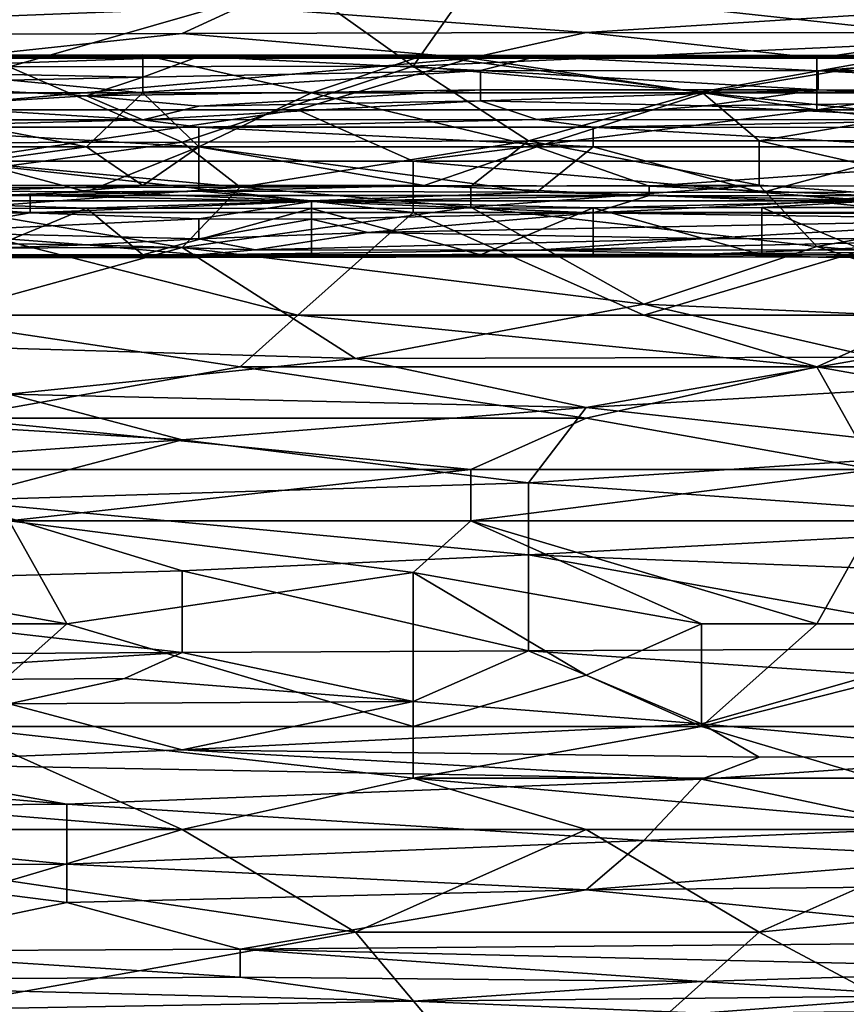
# Model space of a CAD drawing. Extents: x -1.05 to 1.05, y -0.36 to 0.36.
# Tile 102 of 226: x -0.3156 to -0.2331, y 0.1764 to 0.2747. Entities that reach past the tile are written whole.
import ezdxf

# ---------------------------------------------------------------- set-up
doc = ezdxf.new("R2010")
doc.units = 0

msp = doc.modelspace()

# ---------------------------------------------------------------- linework, layer by layer
for points in [[(-0.333939, 0.278165, 0.785027), (-0.316662, 0.27003, 0.770282), (-0.287865, 0.278286, 0.785027)], [(-0.316662, 0.27003, 0.770282), (-0.276347, 0.27007, 0.770282), (-0.287865, 0.278286, 0.785027)], [(-0.287865, 0.278286, 0.785027), (-0.276347, 0.27007, 0.770282), (-0.270587, 0.278298, 0.785027)], [(-0.276347, 0.27007, 0.770282), (-0.218754, 0.272676, 0.775197), (-0.270587, 0.278298, 0.785027)], [(-0.230273, 0.278184, 0.785027), (-0.270587, 0.278298, 0.785027), (-0.218754, 0.272676, 0.775197)], [(-0.368495, 0.276003, 0.281453), (-0.293625, 0.276003, 0.281107), (-0.368495, 0.273086, 0.278795)], [(-0.368495, 0.273086, 0.278795), (-0.293625, 0.276003, 0.281107), (-0.299384, 0.273329, 0.278795)], [(-0.299384, 0.273329, 0.278795), (-0.293625, 0.276003, 0.281107), (-0.259069, 0.273437, 0.278795)], [(-0.293625, 0.276003, 0.281107), (-0.218754, 0.276003, 0.28103), (-0.259069, 0.273437, 0.278795)], [(-0.259069, 0.273437, 0.278795), (-0.218754, 0.276003, 0.28103), (-0.218754, 0.273412, 0.278795)], [(-0.299384, 0.273329, 0.278795), (-0.322421, 0.27087, 0.27727), (-0.368495, 0.273086, 0.278795)], [(-0.270587, 0.27087, 0.277164), (-0.322421, 0.27087, 0.27727), (-0.299384, 0.273329, 0.278795)], [(-0.259069, 0.273437, 0.278795), (-0.270587, 0.27087, 0.277164), (-0.299384, 0.273329, 0.278795)], [(-0.236032, 0.27087, 0.277171), (-0.270587, 0.27087, 0.277164), (-0.259069, 0.273437, 0.278795)], [(-0.218754, 0.273412, 0.278795), (-0.236032, 0.27087, 0.277171), (-0.259069, 0.273437, 0.278795)], [(-0.201476, 0.27087, 0.27715), (-0.236032, 0.27087, 0.277171), (-0.218754, 0.273412, 0.278795)], [(-0.276347, 0.27007, 0.770282), (-0.24755, 0.267527, 0.765368), (-0.218754, 0.272676, 0.775197)], [(-0.218754, 0.272676, 0.775197), (-0.24755, 0.267527, 0.765368), (-0.212995, 0.267477, 0.765368)], [(-0.348294, 0.271034, 0.226188), (-0.297721, 0.271034, 0.226188), (-0.342675, 0.27118, 0.222453)], [(-0.348294, 0.271034, 0.226188), (-0.337055, 0.269639, 0.233658), (-0.297721, 0.271034, 0.226188)], [(-0.342675, 0.27118, 0.222453), (-0.297721, 0.271034, 0.226188), (-0.30334, 0.271208, 0.222453)], [(-0.30334, 0.271208, 0.222453), (-0.30334, 0.267404, 0.219451), (-0.342675, 0.27118, 0.222453)], [(-0.30334, 0.267404, 0.219451), (-0.337055, 0.267404, 0.219471), (-0.342675, 0.27118, 0.222453)], [(-0.337055, 0.269639, 0.233658), (-0.30334, 0.268989, 0.237394), (-0.297721, 0.271034, 0.226188)], [(-0.32818, 0.265737, 0.275099), (-0.270587, 0.27087, 0.277164), (-0.287865, 0.265737, 0.275066)], [(-0.32818, 0.265737, 0.275099), (-0.322421, 0.27087, 0.27727), (-0.270587, 0.27087, 0.277164)], [(-0.30334, 0.271208, 0.222453), (-0.297721, 0.271034, 0.226188), (-0.275244, 0.27118, 0.222453)], [(-0.275244, 0.27118, 0.222453), (-0.286482, 0.267404, 0.219471), (-0.30334, 0.271208, 0.222453)], [(-0.286482, 0.267404, 0.219471), (-0.30334, 0.267404, 0.219451), (-0.30334, 0.271208, 0.222453)], [(-0.30334, 0.268989, 0.237394), (-0.269625, 0.269653, 0.233658), (-0.297721, 0.271034, 0.226188)], [(-0.297721, 0.271034, 0.226188), (-0.264006, 0.271041, 0.226188), (-0.275244, 0.27118, 0.222453)], [(-0.297721, 0.271034, 0.226188), (-0.269625, 0.269653, 0.233658), (-0.264006, 0.271041, 0.226188)], [(-0.287865, 0.265737, 0.275066), (-0.270587, 0.27087, 0.277164), (-0.236032, 0.265737, 0.275033)], [(-0.247148, 0.267404, 0.219492), (-0.286482, 0.267404, 0.219471), (-0.275244, 0.27118, 0.222453)], [(-0.275244, 0.27118, 0.222453), (-0.264006, 0.271041, 0.226188), (-0.224671, 0.271159, 0.222453)], [(-0.224671, 0.271159, 0.222453), (-0.247148, 0.267404, 0.219492), (-0.275244, 0.27118, 0.222453)], [(-0.236032, 0.265737, 0.275033), (-0.270587, 0.27087, 0.277164), (-0.236032, 0.27087, 0.277171)], [(-0.269625, 0.269653, 0.233658), (-0.235909, 0.269627, 0.233658), (-0.264006, 0.271041, 0.226188)], [(-0.264006, 0.271041, 0.226188), (-0.219052, 0.271014, 0.226188), (-0.224671, 0.271159, 0.222453)], [(-0.264006, 0.271041, 0.226188), (-0.235909, 0.269627, 0.233658), (-0.219052, 0.271014, 0.226188)], [(-0.202194, 0.267404, 0.219471), (-0.247148, 0.267404, 0.219492), (-0.224671, 0.271159, 0.222453)], [(-0.236032, 0.265737, 0.275033), (-0.201476, 0.27087, 0.27715), (-0.195717, 0.265737, 0.274989)], [(-0.236032, 0.265737, 0.275033), (-0.236032, 0.27087, 0.277171), (-0.201476, 0.27087, 0.27715)], [(-0.235909, 0.269627, 0.233658), (-0.196575, 0.269627, 0.233658), (-0.219052, 0.271014, 0.226188)], [(-0.337055, 0.269639, 0.233658), (-0.331436, 0.268343, 0.241129), (-0.30334, 0.268989, 0.237394)], [(-0.299384, 0.2625, 0.755538), (-0.316662, 0.27003, 0.770282), (-0.32818, 0.262436, 0.755538)], [(-0.276347, 0.27007, 0.770282), (-0.316662, 0.27003, 0.770282), (-0.299384, 0.2625, 0.755538)], [(-0.308959, 0.267125, 0.2486), (-0.269625, 0.267712, 0.244864), (-0.269625, 0.269653, 0.233658)], [(-0.30334, 0.268989, 0.237394), (-0.308959, 0.267125, 0.2486), (-0.269625, 0.269653, 0.233658)], [(-0.264828, 0.262612, 0.755538), (-0.276347, 0.27007, 0.770282), (-0.299384, 0.2625, 0.755538)], [(-0.24755, 0.267527, 0.765368), (-0.276347, 0.27007, 0.770282), (-0.264828, 0.262612, 0.755538)], [(-0.269625, 0.269653, 0.233658), (-0.235909, 0.267707, 0.244864), (-0.235909, 0.269627, 0.233658)], [(-0.269625, 0.267712, 0.244864), (-0.235909, 0.267707, 0.244864), (-0.269625, 0.269653, 0.233658)], [(-0.235909, 0.269627, 0.233658), (-0.196575, 0.2677, 0.244864), (-0.196575, 0.269627, 0.233658)], [(-0.235909, 0.269627, 0.233658), (-0.235909, 0.267707, 0.244864), (-0.196575, 0.2677, 0.244864)], [(-0.331436, 0.268343, 0.241129), (-0.308959, 0.267125, 0.2486), (-0.30334, 0.268989, 0.237394)], [(-0.348294, 0.26202, 0.219596), (-0.337055, 0.267404, 0.219471), (-0.308959, 0.26202, 0.219579)], [(-0.308959, 0.26202, 0.219579), (-0.337055, 0.267404, 0.219471), (-0.30334, 0.267404, 0.219451)], [(-0.325817, 0.266081, 0.25607), (-0.308959, 0.267125, 0.2486), (-0.331436, 0.268343, 0.241129)], [(-0.308959, 0.267125, 0.2486), (-0.297721, 0.266096, 0.25607), (-0.269625, 0.267712, 0.244864)], [(-0.308959, 0.26202, 0.219579), (-0.30334, 0.267404, 0.219451), (-0.297721, 0.26202, 0.219576)], [(-0.297721, 0.26202, 0.219576), (-0.30334, 0.267404, 0.219451), (-0.286482, 0.267404, 0.219471)], [(-0.269625, 0.267712, 0.244864), (-0.297721, 0.266096, 0.25607), (-0.269625, 0.266617, 0.252335)], [(-0.297721, 0.26202, 0.219576), (-0.286482, 0.267404, 0.219471), (-0.264006, 0.26202, 0.219567)], [(-0.264006, 0.26202, 0.219567), (-0.286482, 0.267404, 0.219471), (-0.247148, 0.267404, 0.219492)], [(-0.269625, 0.267712, 0.244864), (-0.269625, 0.266617, 0.252335), (-0.235909, 0.267707, 0.244864)], [(-0.269625, 0.266617, 0.252335), (-0.247148, 0.266116, 0.25607), (-0.235909, 0.267707, 0.244864)], [(-0.264828, 0.262612, 0.755538), (-0.241791, 0.262634, 0.755538), (-0.24755, 0.267527, 0.765368)], [(-0.264006, 0.26202, 0.219567), (-0.247148, 0.267404, 0.219492), (-0.196575, 0.26202, 0.219589)], [(-0.24755, 0.267527, 0.765368), (-0.241791, 0.262634, 0.755538), (-0.212995, 0.267477, 0.765368)], [(-0.235909, 0.267707, 0.244864), (-0.247148, 0.266116, 0.25607), (-0.207813, 0.266623, 0.252335)], [(-0.196575, 0.26202, 0.219589), (-0.247148, 0.267404, 0.219492), (-0.202194, 0.267404, 0.219471)], [(-0.241791, 0.262634, 0.755538), (-0.17268, 0.262728, 0.755538), (-0.212995, 0.267477, 0.765368)], [(-0.235909, 0.267707, 0.244864), (-0.207813, 0.266623, 0.252335), (-0.196575, 0.2677, 0.244864)], [(-0.325817, 0.266081, 0.25607), (-0.30334, 0.264732, 0.267276), (-0.308959, 0.267125, 0.2486)], [(-0.30334, 0.264732, 0.267276), (-0.297721, 0.266096, 0.25607), (-0.308959, 0.267125, 0.2486)], [(-0.30334, 0.264732, 0.267276), (-0.264006, 0.264742, 0.267276), (-0.269625, 0.266617, 0.252335)], [(-0.297721, 0.266096, 0.25607), (-0.30334, 0.264732, 0.267276), (-0.269625, 0.266617, 0.252335)], [(-0.269625, 0.266617, 0.252335), (-0.264006, 0.264742, 0.267276), (-0.247148, 0.266116, 0.25607)], [(-0.247148, 0.266116, 0.25607), (-0.219052, 0.264732, 0.267276), (-0.207813, 0.266623, 0.252335)], [(-0.325817, 0.266081, 0.25607), (-0.337055, 0.264712, 0.267276), (-0.30334, 0.264732, 0.267276)], [(-0.32818, 0.265737, 0.275099), (-0.287865, 0.265737, 0.275066), (-0.322421, 0.260604, 0.273779)], [(-0.287865, 0.265737, 0.275066), (-0.276347, 0.260604, 0.273719), (-0.322421, 0.260604, 0.273779)], [(-0.287865, 0.265737, 0.275066), (-0.236032, 0.265737, 0.275033), (-0.276347, 0.260604, 0.273719)], [(-0.236032, 0.265737, 0.275033), (-0.189958, 0.260604, 0.273631), (-0.276347, 0.260604, 0.273719)], [(-0.264006, 0.264742, 0.267276), (-0.219052, 0.264732, 0.267276), (-0.247148, 0.266116, 0.25607)], [(-0.236032, 0.265737, 0.275033), (-0.195717, 0.265737, 0.274989), (-0.189958, 0.260604, 0.273631)], [(-0.337055, 0.264712, 0.267276), (-0.331436, 0.263976, 0.271011), (-0.30334, 0.264732, 0.267276)], [(-0.331436, 0.263976, 0.271011), (-0.297721, 0.26399, 0.271011), (-0.30334, 0.264732, 0.267276)], [(-0.30334, 0.264732, 0.267276), (-0.297721, 0.26399, 0.271011), (-0.264006, 0.264742, 0.267276)], [(-0.297721, 0.26399, 0.271011), (-0.258386, 0.26399, 0.271011), (-0.264006, 0.264742, 0.267276)], [(-0.264006, 0.264742, 0.267276), (-0.258386, 0.26399, 0.271011), (-0.219052, 0.264732, 0.267276)], [(-0.258386, 0.26399, 0.271011), (-0.190956, 0.263969, 0.271011), (-0.219052, 0.264732, 0.267276)], [(-0.331436, 0.263976, 0.271011), (-0.297721, 0.26202, 0.273102), (-0.297721, 0.26399, 0.271011)], [(-0.325817, 0.26202, 0.273114), (-0.297721, 0.26202, 0.273102), (-0.331436, 0.263976, 0.271011)], [(-0.297721, 0.26399, 0.271011), (-0.258386, 0.26202, 0.273102), (-0.258386, 0.26399, 0.271011)], [(-0.297721, 0.26202, 0.273102), (-0.258386, 0.26202, 0.273102), (-0.297721, 0.26399, 0.271011)], [(-0.258386, 0.26399, 0.271011), (-0.224671, 0.26202, 0.273099), (-0.190956, 0.263969, 0.271011)], [(-0.258386, 0.26202, 0.273102), (-0.224671, 0.26202, 0.273099), (-0.258386, 0.26399, 0.271011)], [(-0.299384, 0.2625, 0.755538), (-0.32818, 0.262436, 0.755538), (-0.316662, 0.260143, 0.750623)], [(-0.293625, 0.258016, 0.745708), (-0.299384, 0.2625, 0.755538), (-0.316662, 0.260143, 0.750623)], [(-0.264828, 0.262612, 0.755538), (-0.299384, 0.2625, 0.755538), (-0.293625, 0.258016, 0.745708)], [(-0.293625, 0.258016, 0.745708), (-0.270587, 0.258105, 0.745708), (-0.264828, 0.262612, 0.755538)], [(-0.270587, 0.258105, 0.745708), (-0.241791, 0.258189, 0.745708), (-0.264828, 0.262612, 0.755538)], [(-0.264828, 0.262612, 0.755538), (-0.241791, 0.258189, 0.745708), (-0.241791, 0.262634, 0.755538)], [(-0.241791, 0.262634, 0.755538), (-0.212995, 0.256089, 0.740793), (-0.17268, 0.262728, 0.755538)], [(-0.241791, 0.258189, 0.745708), (-0.212995, 0.256089, 0.740793), (-0.241791, 0.262634, 0.755538)], [(-0.308959, 0.26202, 0.219579), (-0.337055, 0.25815, 0.222453), (-0.348294, 0.26202, 0.219596)], [(-0.30334, 0.258163, 0.222453), (-0.337055, 0.25815, 0.222453), (-0.308959, 0.26202, 0.219579)], [(-0.308959, 0.25754, 0.274746), (-0.325817, 0.26202, 0.273114), (-0.331436, 0.257683, 0.274746)], [(-0.297721, 0.26202, 0.273102), (-0.325817, 0.26202, 0.273114), (-0.308959, 0.25754, 0.274746)], [(-0.297721, 0.257586, 0.274746), (-0.297721, 0.26202, 0.273102), (-0.308959, 0.25754, 0.274746)], [(-0.297721, 0.26202, 0.219576), (-0.30334, 0.258163, 0.222453), (-0.308959, 0.26202, 0.219579)], [(-0.275244, 0.258164, 0.222453), (-0.30334, 0.258163, 0.222453), (-0.297721, 0.26202, 0.219576)], [(-0.258386, 0.26202, 0.273102), (-0.297721, 0.26202, 0.273102), (-0.264006, 0.257503, 0.274746)], [(-0.264006, 0.257503, 0.274746), (-0.297721, 0.26202, 0.273102), (-0.297721, 0.257586, 0.274746)], [(-0.264006, 0.26202, 0.219567), (-0.275244, 0.258164, 0.222453), (-0.297721, 0.26202, 0.219576)], [(-0.252767, 0.258112, 0.222453), (-0.275244, 0.258164, 0.222453), (-0.264006, 0.26202, 0.219567)], [(-0.196575, 0.26202, 0.219589), (-0.252767, 0.258112, 0.222453), (-0.264006, 0.26202, 0.219567)], [(-0.241529, 0.257466, 0.274746), (-0.258386, 0.26202, 0.273102), (-0.264006, 0.257503, 0.274746)], [(-0.224671, 0.26202, 0.273099), (-0.258386, 0.26202, 0.273102), (-0.241529, 0.257466, 0.274746)], [(-0.202194, 0.258118, 0.222453), (-0.252767, 0.258112, 0.222453), (-0.196575, 0.26202, 0.219589)], [(-0.224671, 0.257547, 0.274746), (-0.224671, 0.26202, 0.273099), (-0.241529, 0.257466, 0.274746)], [(-0.32818, 0.255471, 0.272781), (-0.322421, 0.260604, 0.273779), (-0.276347, 0.255471, 0.272761)], [(-0.276347, 0.255471, 0.272761), (-0.322421, 0.260604, 0.273779), (-0.276347, 0.260604, 0.273719)], [(-0.218754, 0.255471, 0.27271), (-0.276347, 0.260604, 0.273719), (-0.189958, 0.260604, 0.273631)], [(-0.276347, 0.255471, 0.272761), (-0.276347, 0.260604, 0.273719), (-0.218754, 0.255471, 0.27271)], [(-0.316662, 0.257938, 0.745708), (-0.293625, 0.258016, 0.745708), (-0.316662, 0.260143, 0.750623)], [(-0.337055, 0.25718, 0.226188), (-0.30334, 0.258163, 0.222453), (-0.314579, 0.257176, 0.226188)], [(-0.337055, 0.25815, 0.222453), (-0.30334, 0.258163, 0.222453), (-0.337055, 0.25718, 0.226188)], [(-0.331436, 0.257683, 0.274746), (-0.331436, 0.256636, 0.275), (-0.308959, 0.25754, 0.274746)], [(-0.322421, 0.255844, 0.740793), (-0.299384, 0.251961, 0.730963), (-0.293625, 0.258016, 0.745708)], [(-0.316662, 0.257938, 0.745708), (-0.322421, 0.255844, 0.740793), (-0.293625, 0.258016, 0.745708)], [(-0.314579, 0.257176, 0.226188), (-0.275244, 0.258164, 0.222453), (-0.252767, 0.257163, 0.226188)], [(-0.30334, 0.258163, 0.222453), (-0.275244, 0.258164, 0.222453), (-0.314579, 0.257176, 0.226188)], [(-0.308959, 0.25754, 0.274746), (-0.286482, 0.256636, 0.274977), (-0.297721, 0.257586, 0.274746)], [(-0.293625, 0.258016, 0.745708), (-0.299384, 0.251961, 0.730963), (-0.270587, 0.256016, 0.740793)], [(-0.297721, 0.257586, 0.274746), (-0.286482, 0.256636, 0.274977), (-0.264006, 0.257503, 0.274746)], [(-0.293625, 0.258016, 0.745708), (-0.270587, 0.256016, 0.740793), (-0.270587, 0.258105, 0.745708)], [(-0.275244, 0.258164, 0.222453), (-0.252767, 0.258112, 0.222453), (-0.252767, 0.257163, 0.226188)], [(-0.270587, 0.256016, 0.740793), (-0.236032, 0.252075, 0.730963), (-0.241791, 0.258189, 0.745708)], [(-0.270587, 0.256016, 0.740793), (-0.241791, 0.258189, 0.745708), (-0.270587, 0.258105, 0.745708)], [(-0.252767, 0.258112, 0.222453), (-0.202194, 0.258118, 0.222453), (-0.23029, 0.257147, 0.226188)], [(-0.252767, 0.257163, 0.226188), (-0.252767, 0.258112, 0.222453), (-0.23029, 0.257147, 0.226188)], [(-0.236032, 0.252075, 0.730963), (-0.212995, 0.256089, 0.740793), (-0.241791, 0.258189, 0.745708)], [(-0.337055, 0.25718, 0.226188), (-0.314579, 0.257176, 0.226188), (-0.314579, 0.25544, 0.237394)], [(-0.337055, 0.25718, 0.226188), (-0.314579, 0.25544, 0.237394), (-0.337055, 0.255445, 0.237394)], [(-0.337055, 0.255868, 0.274746), (-0.308959, 0.255914, 0.274746), (-0.331436, 0.256636, 0.275)], [(-0.331436, 0.256636, 0.275), (-0.286482, 0.256636, 0.274977), (-0.308959, 0.25754, 0.274746)], [(-0.331436, 0.256636, 0.275), (-0.308959, 0.255914, 0.274746), (-0.286482, 0.256636, 0.274977)], [(-0.314579, 0.257176, 0.226188), (-0.252767, 0.257163, 0.226188), (-0.286482, 0.256578, 0.229923)], [(-0.314579, 0.25544, 0.237394), (-0.314579, 0.257176, 0.226188), (-0.286482, 0.256578, 0.229923)], [(-0.314579, 0.25544, 0.237394), (-0.286482, 0.256578, 0.229923), (-0.297721, 0.254834, 0.241129)], [(-0.308959, 0.255914, 0.274746), (-0.286482, 0.255868, 0.274746), (-0.286482, 0.256636, 0.274977)], [(-0.297721, 0.254834, 0.241129), (-0.286482, 0.256578, 0.229923), (-0.286482, 0.254814, 0.241129)], [(-0.286482, 0.256636, 0.274977), (-0.23029, 0.256636, 0.274949), (-0.264006, 0.257503, 0.274746)], [(-0.286482, 0.256578, 0.229923), (-0.252767, 0.257163, 0.226188), (-0.258386, 0.255424, 0.237394)], [(-0.286482, 0.256636, 0.274977), (-0.258386, 0.255923, 0.274746), (-0.23029, 0.256636, 0.274949)], [(-0.286482, 0.255868, 0.274746), (-0.258386, 0.255923, 0.274746), (-0.286482, 0.256636, 0.274977)], [(-0.286482, 0.254814, 0.241129), (-0.286482, 0.256578, 0.229923), (-0.258386, 0.255424, 0.237394)], [(-0.264006, 0.257503, 0.274746), (-0.23029, 0.256636, 0.274949), (-0.241529, 0.257466, 0.274746)], [(-0.252767, 0.257163, 0.226188), (-0.235909, 0.256536, 0.229923), (-0.258386, 0.255424, 0.237394)], [(-0.258386, 0.255923, 0.274746), (-0.241529, 0.255981, 0.274746), (-0.23029, 0.256636, 0.274949)], [(-0.252767, 0.257163, 0.226188), (-0.23029, 0.257147, 0.226188), (-0.235909, 0.256536, 0.229923)], [(-0.241529, 0.257466, 0.274746), (-0.23029, 0.256636, 0.274949), (-0.224671, 0.257547, 0.274746)], [(-0.241529, 0.255981, 0.274746), (-0.207813, 0.255965, 0.274746), (-0.23029, 0.256636, 0.274949)], [(-0.235909, 0.256536, 0.229923), (-0.23029, 0.257147, 0.226188), (-0.224671, 0.255387, 0.237394)], [(-0.339699, 0.251865, 0.730963), (-0.299384, 0.251961, 0.730963), (-0.322421, 0.255844, 0.740793)], [(-0.308959, 0.255914, 0.274746), (-0.337055, 0.255868, 0.274746), (-0.320198, 0.251251, 0.271288)], [(-0.30334, 0.251251, 0.271239), (-0.308959, 0.255914, 0.274746), (-0.320198, 0.251251, 0.271288)], [(-0.286482, 0.255868, 0.274746), (-0.308959, 0.255914, 0.274746), (-0.30334, 0.251251, 0.271239)], [(-0.286482, 0.251251, 0.271249), (-0.286482, 0.255868, 0.274746), (-0.30334, 0.251251, 0.271239)], [(-0.299384, 0.251961, 0.730963), (-0.25331, 0.246313, 0.716219), (-0.270587, 0.256016, 0.740793)], [(-0.258386, 0.255923, 0.274746), (-0.286482, 0.255868, 0.274746), (-0.269625, 0.251251, 0.271241)], [(-0.269625, 0.251251, 0.271241), (-0.286482, 0.255868, 0.274746), (-0.286482, 0.251251, 0.271249)], [(-0.270587, 0.256016, 0.740793), (-0.25331, 0.246313, 0.716219), (-0.236032, 0.252075, 0.730963)], [(-0.258386, 0.251251, 0.271254), (-0.258386, 0.255923, 0.274746), (-0.269625, 0.251251, 0.271241)], [(-0.258386, 0.255424, 0.237394), (-0.235909, 0.256536, 0.229923), (-0.224671, 0.255387, 0.237394)], [(-0.241529, 0.255981, 0.274746), (-0.258386, 0.255923, 0.274746), (-0.241529, 0.251251, 0.271206)], [(-0.241529, 0.251251, 0.271206), (-0.258386, 0.255923, 0.274746), (-0.258386, 0.251251, 0.271254)], [(-0.207813, 0.255965, 0.274746), (-0.241529, 0.255981, 0.274746), (-0.23029, 0.251251, 0.27126)], [(-0.23029, 0.251251, 0.27126), (-0.241529, 0.255981, 0.274746), (-0.241529, 0.251251, 0.271206)], [(-0.195717, 0.24829, 0.721134), (-0.212995, 0.256089, 0.740793), (-0.236032, 0.252075, 0.730963)], [(-0.337055, 0.255445, 0.237394), (-0.314579, 0.25544, 0.237394), (-0.325817, 0.2535, 0.2486)], [(-0.287865, 0.245204, 0.271413), (-0.32818, 0.255471, 0.272781), (-0.276347, 0.255471, 0.272761)], [(-0.32818, 0.245204, 0.271384), (-0.32818, 0.255471, 0.272781), (-0.287865, 0.245204, 0.271413)], [(-0.314579, 0.25544, 0.237394), (-0.297721, 0.254834, 0.241129), (-0.325817, 0.2535, 0.2486)], [(-0.325817, 0.2535, 0.2486), (-0.297721, 0.254834, 0.241129), (-0.297721, 0.252848, 0.252335)], [(-0.297721, 0.254834, 0.241129), (-0.286482, 0.254814, 0.241129), (-0.297721, 0.252848, 0.252335)], [(-0.286482, 0.254814, 0.241129), (-0.280863, 0.253483, 0.2486), (-0.297721, 0.252848, 0.252335)], [(-0.287865, 0.245204, 0.271413), (-0.276347, 0.255471, 0.272761), (-0.25331, 0.245204, 0.271408)], [(-0.286482, 0.254814, 0.241129), (-0.258386, 0.255424, 0.237394), (-0.280863, 0.253483, 0.2486)], [(-0.258386, 0.255424, 0.237394), (-0.213433, 0.254766, 0.241129), (-0.280863, 0.253483, 0.2486)], [(-0.280863, 0.253483, 0.2486), (-0.213433, 0.254766, 0.241129), (-0.247148, 0.252869, 0.252335)], [(-0.25331, 0.245204, 0.271408), (-0.276347, 0.255471, 0.272761), (-0.218754, 0.255471, 0.27271)], [(-0.258386, 0.255424, 0.237394), (-0.224671, 0.255387, 0.237394), (-0.213433, 0.254766, 0.241129)], [(-0.224513, 0.245204, 0.271389), (-0.25331, 0.245204, 0.271408), (-0.218754, 0.255471, 0.27271)], [(-0.247148, 0.252869, 0.252335), (-0.213433, 0.254766, 0.241129), (-0.213433, 0.252841, 0.252335)], [(-0.353913, 0.252855, 0.252335), (-0.325817, 0.2535, 0.2486), (-0.308959, 0.252242, 0.25607)], [(-0.353913, 0.252855, 0.252335), (-0.308959, 0.252242, 0.25607), (-0.337055, 0.251251, 0.263409)], [(-0.325817, 0.2535, 0.2486), (-0.297721, 0.252848, 0.252335), (-0.308959, 0.252242, 0.25607)], [(-0.308959, 0.252242, 0.25607), (-0.297721, 0.252848, 0.252335), (-0.292102, 0.25173, 0.259805)], [(-0.297721, 0.252848, 0.252335), (-0.280863, 0.253483, 0.2486), (-0.292102, 0.25173, 0.259805)], [(-0.280863, 0.253483, 0.2486), (-0.247148, 0.252869, 0.252335), (-0.292102, 0.25173, 0.259805)], [(-0.292102, 0.25173, 0.259805), (-0.247148, 0.252869, 0.252335), (-0.264006, 0.251722, 0.259805)], [(-0.264006, 0.251722, 0.259805), (-0.247148, 0.252869, 0.252335), (-0.213433, 0.252841, 0.252335)], [(-0.264006, 0.251722, 0.259805), (-0.213433, 0.252841, 0.252335), (-0.235909, 0.251748, 0.259805)], [(-0.213433, 0.252841, 0.252335), (-0.207813, 0.251757, 0.259805), (-0.235909, 0.251748, 0.259805)], [(-0.333939, 0.242421, 0.706389), (-0.299384, 0.251961, 0.730963), (-0.339699, 0.251865, 0.730963)], [(-0.337055, 0.251251, 0.263409), (-0.308959, 0.252242, 0.25607), (-0.297721, 0.251259, 0.263541)], [(-0.333939, 0.242421, 0.706389), (-0.282106, 0.240908, 0.701474), (-0.299384, 0.251961, 0.730963)], [(-0.308959, 0.252242, 0.25607), (-0.292102, 0.25173, 0.259805), (-0.297721, 0.251259, 0.263541)], [(-0.25331, 0.246313, 0.716219), (-0.299384, 0.251961, 0.730963), (-0.282106, 0.240908, 0.701474)], [(-0.292102, 0.25173, 0.259805), (-0.264006, 0.251722, 0.259805), (-0.297721, 0.251259, 0.263541)], [(-0.297721, 0.251259, 0.263541), (-0.264006, 0.251722, 0.259805), (-0.247148, 0.251298, 0.263541)], [(-0.264006, 0.251722, 0.259805), (-0.235909, 0.251748, 0.259805), (-0.247148, 0.251298, 0.263541)], [(-0.25331, 0.246313, 0.716219), (-0.212995, 0.244523, 0.711304), (-0.236032, 0.252075, 0.730963)], [(-0.247148, 0.251298, 0.263541), (-0.207813, 0.251757, 0.259805), (-0.185337, 0.250987, 0.267276)], [(-0.235909, 0.251748, 0.259805), (-0.207813, 0.251757, 0.259805), (-0.247148, 0.251298, 0.263541)], [(-0.212995, 0.244523, 0.711304), (-0.195717, 0.24829, 0.721134), (-0.236032, 0.252075, 0.730963)], [(-0.337055, 0.251251, 0.263409), (-0.297721, 0.251259, 0.263541), (-0.331436, 0.250988, 0.267276)], [(-0.297721, 0.251259, 0.263541), (-0.297721, 0.250974, 0.267276), (-0.331436, 0.250988, 0.267276)], [(-0.331436, 0.251117, 0.271011), (-0.314579, 0.251106, 0.271011), (-0.320198, 0.251251, 0.271288)], [(-0.331436, 0.251117, 0.271011), (-0.331436, 0.250988, 0.267276), (-0.314579, 0.251106, 0.271011)], [(-0.331436, 0.250988, 0.267276), (-0.297721, 0.250974, 0.267276), (-0.314579, 0.251106, 0.271011)], [(-0.320198, 0.251251, 0.271288), (-0.314579, 0.251106, 0.271011), (-0.30334, 0.251251, 0.271239)], [(-0.314579, 0.251106, 0.271011), (-0.275244, 0.251146, 0.271011), (-0.30334, 0.251251, 0.271239)], [(-0.314579, 0.251106, 0.271011), (-0.297721, 0.250974, 0.267276), (-0.275244, 0.251146, 0.271011)], [(-0.30334, 0.251251, 0.271239), (-0.275244, 0.251146, 0.271011), (-0.286482, 0.251251, 0.271249)], [(-0.247148, 0.251298, 0.263541), (-0.258386, 0.251032, 0.267276), (-0.297721, 0.251259, 0.263541)], [(-0.258386, 0.251032, 0.267276), (-0.297721, 0.250974, 0.267276), (-0.297721, 0.251259, 0.263541)], [(-0.297721, 0.250974, 0.267276), (-0.258386, 0.251032, 0.267276), (-0.275244, 0.251146, 0.271011)], [(-0.286482, 0.251251, 0.271249), (-0.275244, 0.251146, 0.271011), (-0.269625, 0.251251, 0.271241)], [(-0.275244, 0.251146, 0.271011), (-0.258386, 0.251115, 0.271011), (-0.269625, 0.251251, 0.271241)], [(-0.275244, 0.251146, 0.271011), (-0.258386, 0.251032, 0.267276), (-0.258386, 0.251115, 0.271011)], [(-0.269625, 0.251251, 0.271241), (-0.258386, 0.251115, 0.271011), (-0.258386, 0.251251, 0.271254)], [(-0.235909, 0.251016, 0.267276), (-0.258386, 0.251032, 0.267276), (-0.247148, 0.251298, 0.263541)], [(-0.258386, 0.251251, 0.271254), (-0.258386, 0.251115, 0.271011), (-0.241529, 0.251251, 0.271206)], [(-0.258386, 0.251115, 0.271011), (-0.235909, 0.251016, 0.267276), (-0.241529, 0.251251, 0.271206)], [(-0.258386, 0.251115, 0.271011), (-0.258386, 0.251032, 0.267276), (-0.235909, 0.251016, 0.267276)], [(-0.185337, 0.250987, 0.267276), (-0.235909, 0.251016, 0.267276), (-0.247148, 0.251298, 0.263541)], [(-0.241529, 0.251251, 0.271206), (-0.235909, 0.251016, 0.267276), (-0.23029, 0.251251, 0.27126)], [(-0.235909, 0.251016, 0.267276), (-0.207813, 0.251113, 0.271011), (-0.23029, 0.251251, 0.27126)], [(-0.235909, 0.251016, 0.267276), (-0.185337, 0.250987, 0.267276), (-0.207813, 0.251113, 0.271011)], [(-0.282106, 0.240908, 0.701474), (-0.230273, 0.241038, 0.701474), (-0.25331, 0.246313, 0.716219)], [(-0.25331, 0.246313, 0.716219), (-0.230273, 0.241038, 0.701474), (-0.212995, 0.244523, 0.711304)], [(-0.293625, 0.240071, 0.269715), (-0.32818, 0.245204, 0.271384), (-0.287865, 0.245204, 0.271413)], [(-0.32818, 0.245204, 0.271384), (-0.293625, 0.240071, 0.269715), (-0.322421, 0.234938, 0.268214)], [(-0.293625, 0.240071, 0.269715), (-0.287865, 0.245204, 0.271413), (-0.236032, 0.240071, 0.269725)], [(-0.236032, 0.240071, 0.269725), (-0.287865, 0.245204, 0.271413), (-0.25331, 0.245204, 0.271408)], [(-0.236032, 0.240071, 0.269725), (-0.25331, 0.245204, 0.271408), (-0.224513, 0.245204, 0.271389)], [(-0.236032, 0.240071, 0.269725), (-0.224513, 0.245204, 0.271389), (-0.166921, 0.240071, 0.269672)], [(-0.333939, 0.242421, 0.706389), (-0.316662, 0.237347, 0.691644), (-0.282106, 0.240908, 0.701474)], [(-0.316662, 0.237347, 0.691644), (-0.259069, 0.236009, 0.68673), (-0.282106, 0.240908, 0.701474)], [(-0.259069, 0.236009, 0.68673), (-0.230273, 0.241038, 0.701474), (-0.282106, 0.240908, 0.701474)], [(-0.259069, 0.236009, 0.68673), (-0.230273, 0.237703, 0.691644), (-0.230273, 0.241038, 0.701474)], [(-0.322421, 0.234938, 0.268214), (-0.293625, 0.240071, 0.269715), (-0.259069, 0.234938, 0.268218)], [(-0.293625, 0.240071, 0.269715), (-0.236032, 0.240071, 0.269725), (-0.259069, 0.234938, 0.268218)], [(-0.230273, 0.229805, 0.2669), (-0.259069, 0.234938, 0.268218), (-0.236032, 0.240071, 0.269725)], [(-0.236032, 0.240071, 0.269725), (-0.166921, 0.240071, 0.269672), (-0.207236, 0.234938, 0.268221)], [(-0.207236, 0.234938, 0.268221), (-0.230273, 0.229805, 0.2669), (-0.236032, 0.240071, 0.269725)], [(-0.316662, 0.237347, 0.691644), (-0.322421, 0.234158, 0.681815), (-0.299384, 0.232761, 0.6769)], [(-0.259069, 0.236009, 0.68673), (-0.316662, 0.237347, 0.691644), (-0.299384, 0.232761, 0.6769)], [(-0.218754, 0.231556, 0.671985), (-0.230273, 0.237703, 0.691644), (-0.259069, 0.236009, 0.68673)], [(-0.299384, 0.232761, 0.6769), (-0.264828, 0.228489, 0.662155), (-0.259069, 0.236009, 0.68673)], [(-0.264828, 0.228489, 0.662155), (-0.218754, 0.231556, 0.671985), (-0.259069, 0.236009, 0.68673)], [(-0.270587, 0.229805, 0.266886), (-0.322421, 0.234938, 0.268214), (-0.259069, 0.234938, 0.268218)], [(-0.322421, 0.229805, 0.266886), (-0.322421, 0.234938, 0.268214), (-0.270587, 0.229805, 0.266886)], [(-0.322421, 0.234158, 0.681815), (-0.322421, 0.231141, 0.671985), (-0.299384, 0.232761, 0.6769)], [(-0.270587, 0.229805, 0.266886), (-0.259069, 0.234938, 0.268218), (-0.230273, 0.229805, 0.2669)], [(-0.299384, 0.232761, 0.6769), (-0.322421, 0.226725, 0.65724), (-0.264828, 0.228489, 0.662155)], [(-0.322421, 0.231141, 0.671985), (-0.322421, 0.226725, 0.65724), (-0.299384, 0.232761, 0.6769)], [(-0.264828, 0.228489, 0.662155), (-0.207236, 0.224362, 0.647411), (-0.218754, 0.231556, 0.671985)], [(-0.316662, 0.224672, 0.265783), (-0.322421, 0.229805, 0.266886), (-0.270587, 0.229805, 0.266886)], [(-0.316662, 0.224672, 0.265783), (-0.270587, 0.229805, 0.266886), (-0.270587, 0.224672, 0.265802)], [(-0.270587, 0.224672, 0.265802), (-0.230273, 0.229805, 0.2669), (-0.230273, 0.224672, 0.265802)], [(-0.270587, 0.224672, 0.265802), (-0.270587, 0.229805, 0.266886), (-0.230273, 0.229805, 0.2669)], [(-0.264828, 0.228489, 0.662155), (-0.322421, 0.226725, 0.65724), (-0.264828, 0.221283, 0.637581)], [(-0.207236, 0.224362, 0.647411), (-0.264828, 0.228489, 0.662155), (-0.264828, 0.221283, 0.637581)], [(-0.356976, 0.218086, 0.627751), (-0.299384, 0.219711, 0.632666), (-0.322421, 0.226725, 0.65724)], [(-0.322421, 0.226725, 0.65724), (-0.299384, 0.219711, 0.632666), (-0.264828, 0.221283, 0.637581)], [(-0.310902, 0.214405, 0.264069), (-0.368495, 0.224672, 0.265745), (-0.316662, 0.224672, 0.265783)], [(-0.368495, 0.224672, 0.265745), (-0.310902, 0.214405, 0.264069), (-0.368495, 0.214405, 0.264003)], [(-0.276347, 0.219539, 0.264895), (-0.316662, 0.224672, 0.265783), (-0.270587, 0.224672, 0.265802)], [(-0.310902, 0.214405, 0.264069), (-0.316662, 0.224672, 0.265783), (-0.276347, 0.219539, 0.264895)], [(-0.276347, 0.219539, 0.264895), (-0.270587, 0.224672, 0.265802), (-0.24755, 0.214405, 0.264079)], [(-0.236032, 0.214405, 0.264078), (-0.270587, 0.224672, 0.265802), (-0.230273, 0.224672, 0.265802)], [(-0.24755, 0.214405, 0.264079), (-0.270587, 0.224672, 0.265802), (-0.236032, 0.214405, 0.264078)], [(-0.264828, 0.221283, 0.637581), (-0.201476, 0.218805, 0.627751), (-0.207236, 0.224362, 0.647411)], [(-0.236032, 0.214405, 0.264078), (-0.230273, 0.224672, 0.265802), (-0.207236, 0.214405, 0.264079)], [(-0.264828, 0.221283, 0.637581), (-0.299384, 0.219711, 0.632666), (-0.264828, 0.211714, 0.603177)], [(-0.264828, 0.221283, 0.637581), (-0.264828, 0.211714, 0.603177), (-0.212995, 0.211958, 0.603177)], [(-0.264828, 0.221283, 0.637581), (-0.212995, 0.211958, 0.603177), (-0.201476, 0.218805, 0.627751)], [(-0.299384, 0.219711, 0.632666), (-0.356976, 0.218086, 0.627751), (-0.299384, 0.211549, 0.603177)], [(-0.276347, 0.219539, 0.264895), (-0.276347, 0.204139, 0.262594), (-0.310902, 0.214405, 0.264069)], [(-0.299384, 0.219711, 0.632666), (-0.299384, 0.211549, 0.603177), (-0.264828, 0.211714, 0.603177)], [(-0.259069, 0.209272, 0.263315), (-0.276347, 0.204139, 0.262594), (-0.276347, 0.219539, 0.264895)], [(-0.259069, 0.209272, 0.263315), (-0.276347, 0.219539, 0.264895), (-0.24755, 0.214405, 0.264079)], [(-0.362736, 0.21121, 0.603177), (-0.299384, 0.211549, 0.603177), (-0.356976, 0.218086, 0.627751)], [(-0.322421, 0.204139, 0.262568), (-0.368495, 0.214405, 0.264003), (-0.310902, 0.214405, 0.264069)], [(-0.322421, 0.204139, 0.262568), (-0.310902, 0.214405, 0.264069), (-0.276347, 0.204139, 0.262594)], [(-0.24755, 0.204139, 0.262613), (-0.259069, 0.209272, 0.263315), (-0.24755, 0.214405, 0.264079)], [(-0.24755, 0.204139, 0.262613), (-0.207236, 0.214405, 0.264079), (-0.201476, 0.204139, 0.262573)], [(-0.24755, 0.204139, 0.262613), (-0.236032, 0.214405, 0.264078), (-0.207236, 0.214405, 0.264079)], [(-0.24755, 0.204139, 0.262613), (-0.24755, 0.214405, 0.264079), (-0.236032, 0.214405, 0.264078)], [(-0.362736, 0.21121, 0.603177), (-0.345458, 0.208684, 0.593347), (-0.299384, 0.211549, 0.603177)], [(-0.345458, 0.208684, 0.593347), (-0.305143, 0.208943, 0.593347), (-0.299384, 0.211549, 0.603177)], [(-0.305143, 0.208943, 0.593347), (-0.276347, 0.206641, 0.583517), (-0.299384, 0.211549, 0.603177)], [(-0.299384, 0.211549, 0.603177), (-0.276347, 0.206641, 0.583517), (-0.264828, 0.211714, 0.603177)], [(-0.276347, 0.206641, 0.583517), (-0.24755, 0.204424, 0.573688), (-0.264828, 0.211714, 0.603177)], [(-0.264828, 0.211714, 0.603177), (-0.230273, 0.209335, 0.593347), (-0.212995, 0.211958, 0.603177)], [(-0.24755, 0.204424, 0.573688), (-0.230273, 0.209335, 0.593347), (-0.264828, 0.211714, 0.603177)], [(-0.305143, 0.208943, 0.593347), (-0.345458, 0.208684, 0.593347), (-0.316662, 0.206424, 0.583517)], [(-0.316662, 0.206424, 0.583517), (-0.276347, 0.206641, 0.583517), (-0.305143, 0.208943, 0.593347)], [(-0.276347, 0.204139, 0.262594), (-0.259069, 0.209272, 0.263315), (-0.24755, 0.204139, 0.262613)], [(-0.24755, 0.204424, 0.573688), (-0.212995, 0.20127, 0.558943), (-0.230273, 0.209335, 0.593347)], [(-0.276347, 0.206641, 0.583517), (-0.316662, 0.206424, 0.583517), (-0.299384, 0.201813, 0.563858)], [(-0.299384, 0.201813, 0.563858), (-0.24755, 0.204424, 0.573688), (-0.276347, 0.206641, 0.583517)], [(-0.299384, 0.201813, 0.563858), (-0.316662, 0.206424, 0.583517), (-0.333939, 0.200494, 0.558943)], [(-0.299384, 0.193873, 0.261519), (-0.362736, 0.199006, 0.261896), (-0.322421, 0.204139, 0.262568)], [(-0.322421, 0.204139, 0.262568), (-0.276347, 0.204139, 0.262594), (-0.276347, 0.199006, 0.261971)], [(-0.299384, 0.193873, 0.261519), (-0.322421, 0.204139, 0.262568), (-0.276347, 0.199006, 0.261971)], [(-0.299384, 0.201813, 0.563858), (-0.241791, 0.201079, 0.558943), (-0.24755, 0.204424, 0.573688)], [(-0.276347, 0.199006, 0.261971), (-0.24755, 0.204139, 0.262613), (-0.230273, 0.199006, 0.261971)], [(-0.276347, 0.199006, 0.261971), (-0.276347, 0.204139, 0.262594), (-0.24755, 0.204139, 0.262613)], [(-0.241791, 0.201079, 0.558943), (-0.212995, 0.20127, 0.558943), (-0.24755, 0.204424, 0.573688)], [(-0.230273, 0.199006, 0.261971), (-0.24755, 0.204139, 0.262613), (-0.201476, 0.204139, 0.262573)], [(-0.299384, 0.201813, 0.563858), (-0.333939, 0.200494, 0.558943), (-0.24755, 0.198911, 0.549113)], [(-0.299384, 0.201813, 0.563858), (-0.24755, 0.198911, 0.549113), (-0.241791, 0.201079, 0.558943)], [(-0.24755, 0.198911, 0.549113), (-0.212995, 0.20127, 0.558943), (-0.241791, 0.201079, 0.558943)], [(-0.24755, 0.198911, 0.549113), (-0.224513, 0.194018, 0.524539), (-0.212995, 0.20127, 0.558943)], [(-0.345458, 0.199321, 0.554028), (-0.310902, 0.196391, 0.539283), (-0.333939, 0.200494, 0.558943)], [(-0.333939, 0.200494, 0.558943), (-0.310902, 0.196391, 0.539283), (-0.24755, 0.198911, 0.549113)], [(-0.397291, 0.193873, 0.261417), (-0.362736, 0.199006, 0.261896), (-0.299384, 0.193873, 0.261519)], [(-0.368495, 0.195969, 0.539283), (-0.310902, 0.196391, 0.539283), (-0.345458, 0.199321, 0.554028)], [(-0.310902, 0.196391, 0.539283), (-0.25331, 0.19276, 0.519624), (-0.24755, 0.198911, 0.549113)], [(-0.299384, 0.193873, 0.261519), (-0.276347, 0.199006, 0.261971), (-0.259069, 0.193873, 0.261505)], [(-0.259069, 0.193873, 0.261505), (-0.276347, 0.199006, 0.261971), (-0.218754, 0.193873, 0.261519)], [(-0.218754, 0.193873, 0.261519), (-0.276347, 0.199006, 0.261971), (-0.230273, 0.199006, 0.261971)], [(-0.25331, 0.19276, 0.519624), (-0.224513, 0.194018, 0.524539), (-0.24755, 0.198911, 0.549113)], [(-0.368495, 0.195969, 0.539283), (-0.310902, 0.190412, 0.509794), (-0.310902, 0.196391, 0.539283)], [(-0.368495, 0.195969, 0.539283), (-0.339699, 0.190241, 0.509794), (-0.310902, 0.190412, 0.509794)], [(-0.25331, 0.19276, 0.519624), (-0.310902, 0.196391, 0.539283), (-0.310902, 0.190412, 0.509794)], [(-0.316662, 0.18874, 0.261218), (-0.397291, 0.193873, 0.261417), (-0.299384, 0.193873, 0.261519)], [(-0.316662, 0.18874, 0.261218), (-0.299384, 0.193873, 0.261519), (-0.282106, 0.183606, 0.261048)], [(-0.282106, 0.183606, 0.261048), (-0.299384, 0.193873, 0.261519), (-0.259069, 0.193873, 0.261505)], [(-0.282106, 0.183606, 0.261048), (-0.259069, 0.193873, 0.261505), (-0.241791, 0.183606, 0.261052)], [(-0.241791, 0.183606, 0.261052), (-0.259069, 0.193873, 0.261505), (-0.218754, 0.193873, 0.261519)], [(-0.25331, 0.19276, 0.519624), (-0.218754, 0.191094, 0.509794), (-0.224513, 0.194018, 0.524539)], [(-0.241791, 0.183606, 0.261052), (-0.218754, 0.193873, 0.261519), (-0.189958, 0.18874, 0.261229)], [(-0.259069, 0.187859, 0.49505), (-0.25331, 0.19276, 0.519624), (-0.310902, 0.190412, 0.509794)], [(-0.259069, 0.187859, 0.49505), (-0.218754, 0.191094, 0.509794), (-0.25331, 0.19276, 0.519624)], [(-0.218754, 0.191094, 0.509794), (-0.259069, 0.187859, 0.49505), (-0.218754, 0.188222, 0.49505)], [(-0.339699, 0.190241, 0.509794), (-0.310902, 0.186568, 0.490135), (-0.310902, 0.190412, 0.509794)], [(-0.339699, 0.190241, 0.509794), (-0.333939, 0.181718, 0.46556), (-0.310902, 0.186568, 0.490135)], [(-0.310902, 0.190412, 0.509794), (-0.310902, 0.186568, 0.490135), (-0.259069, 0.187859, 0.49505)], [(-0.339699, 0.17334, 0.260749), (-0.316662, 0.18874, 0.261218), (-0.282106, 0.183606, 0.261048)], [(-0.310902, 0.186568, 0.490135), (-0.293625, 0.181922, 0.46556), (-0.259069, 0.187859, 0.49505)], [(-0.293625, 0.181922, 0.46556), (-0.207236, 0.182651, 0.46556), (-0.259069, 0.187859, 0.49505)], [(-0.207236, 0.182651, 0.46556), (-0.218754, 0.188222, 0.49505), (-0.259069, 0.187859, 0.49505)], [(-0.212995, 0.168207, 0.260676), (-0.241791, 0.183606, 0.261052), (-0.189958, 0.18874, 0.261229)], [(-0.333939, 0.181718, 0.46556), (-0.293625, 0.181922, 0.46556), (-0.310902, 0.186568, 0.490135)], [(-0.339699, 0.17334, 0.260749), (-0.282106, 0.183606, 0.261048), (-0.264828, 0.163074, 0.260571)], [(-0.264828, 0.163074, 0.260571), (-0.282106, 0.183606, 0.261048), (-0.241791, 0.183606, 0.261052)], [(-0.264828, 0.163074, 0.260571), (-0.241791, 0.183606, 0.261052), (-0.212995, 0.168207, 0.260676)], [(-0.333939, 0.181718, 0.46556), (-0.293625, 0.17914, 0.450816), (-0.293625, 0.181922, 0.46556)], [(-0.207236, 0.179941, 0.450816), (-0.207236, 0.182651, 0.46556), (-0.293625, 0.181922, 0.46556)], [(-0.293625, 0.181922, 0.46556), (-0.24755, 0.178687, 0.445901), (-0.207236, 0.179941, 0.450816)], [(-0.293625, 0.17914, 0.450816), (-0.24755, 0.178687, 0.445901), (-0.293625, 0.181922, 0.46556)], [(-0.333939, 0.181718, 0.46556), (-0.356976, 0.178771, 0.450816), (-0.293625, 0.17914, 0.450816)], [(-0.207236, 0.179941, 0.450816), (-0.24755, 0.178687, 0.445901), (-0.224513, 0.177263, 0.436071)], [(-0.276347, 0.17673, 0.436071), (-0.293625, 0.17914, 0.450816), (-0.356976, 0.178771, 0.450816)], [(-0.276347, 0.17673, 0.436071), (-0.24755, 0.178687, 0.445901), (-0.293625, 0.17914, 0.450816)], [(-0.345458, 0.175518, 0.431156), (-0.276347, 0.17673, 0.436071), (-0.356976, 0.178771, 0.450816)], [(-0.276347, 0.17673, 0.436071), (-0.224513, 0.177263, 0.436071), (-0.24755, 0.178687, 0.445901)], [(-0.24755, 0.175537, 0.426241), (-0.224513, 0.177263, 0.436071), (-0.276347, 0.17673, 0.436071)], [(-0.24755, 0.175537, 0.426241), (-0.195717, 0.176106, 0.426241), (-0.224513, 0.177263, 0.436071)], [(-0.345458, 0.175518, 0.431156), (-0.24755, 0.175537, 0.426241), (-0.276347, 0.17673, 0.436071)]]:
    msp.add_3dface(points)

doc.saveas('drawing.dxf')
